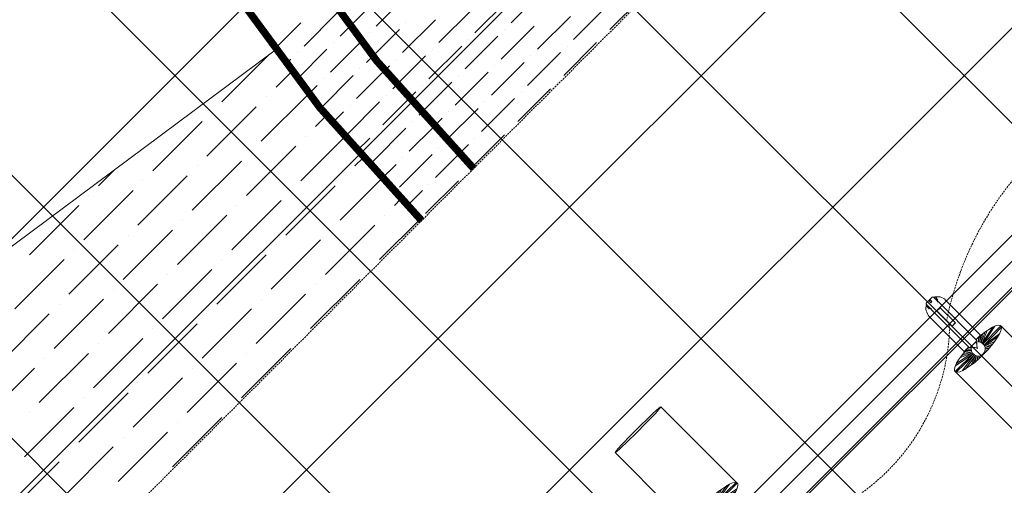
# Model space of a CAD drawing. Header units: millimetres. Extents: x 48523 to 84492, y -23473 to 14877.
# Tile 15 of 69: x 58984 to 60307, y 5106 to 5732. Entities that reach past the tile are written whole.
import ezdxf

# ---------------------------------------------------------------- set-up
doc = ezdxf.new("R2010")
doc.units = ezdxf.units.MM
doc.header["$MEASUREMENT"] = 0
doc.linetypes.add('HIDDENX2', pattern=[0.75, 0.5, -0.25])
doc.linetypes.add('RCP XREF$0$( Hidden )', pattern=[0.375, 0.25, -0.125])
doc.layers.get('0').update_dxf_attribs({"lineweight": 5})
doc.layers.add('A-LIGHT', color=1, linetype='Continuous', lineweight=5)
for name, color, linetype, lineweight, true_color in [('M-MEP-ELLG-CABLE', 7, 'HIDDENX2', 15, 0x055f91), ('M-MEP-ELLG-LIGHT', 5, 'Continuous', 15, 0x0000ff), ('RCP XREF$0$A-CEILING-01', 9, 'Continuous', 0, 0x808080), ('RCP XREF$0$A-CELING ELEMENT', 9, 'Continuous', 0, 0x808080)]:
    doc.layers.add(name, color=color, linetype=linetype, lineweight=lineweight, true_color=true_color)

# ---------------------------------------------------------------- blocks, each defined once
blk = doc.blocks.new('RCP XREF')
at = {"layer": 'RCP XREF$0$A-CEILING-01', "color": 8, "linetype": 'Continuous', "lineweight": 0, "true_color": 0x808080}
for p, q in [((10776, 4073.3), (1469.2, 13380)), ((11129.5, 4426.8), (2176.3, 13380)), ((10834.4, 5075.5), (2529.9, 13380)), ((7159.1, 3270), (14450, 10560.9)), ((7512.6, 3270), (14450, 10207.4)), ((7866.2, 3270), (14450, 9853.8)), ((8219.7, 3270), (14450, 9500.3)), ((10952.7, 4250), (6072.8, 9130)), ((10599.2, 3896.5), (6090, 8405.7)), ((6805.5, 3270), (11820, 8284.5)), ((10422.4, 3719.7), (5923.7, 8218.4))]:
    blk.add_line(p, q, dxfattribs=at)
at = {"layer": 'RCP XREF$0$A-CEILING-01', "color": 8, "lineweight": 0, "true_color": 0x808080}
for centre, radius, start, end in [((11004.6, 6932.9), 2087.3, 45.1925, 224.8075), ((11003.8, 6932.2), 1987.3, 45.2002, 224.7998)]:
    blk.add_arc(centre, radius, start, end, dxfattribs=at)
at = {"layer": 'RCP XREF$0$A-CELING ELEMENT', "color": 8, "linetype": 'RCP XREF$0$( Hidden )', "lineweight": 0, "ltscale": 10, "true_color": 0x808080}
blk.add_line((13250, 9188.2), (8781.8, 4720), dxfattribs=at)
at = {"layer": 'RCP XREF$0$A-CELING ELEMENT', "color": 8, "linetype": 'Continuous', "lineweight": 0, "true_color": 0x808080, "transparency": 33554687}
for p, q in [((9644.1, 5727.6), (9688.3, 5771.8)), ((9462.9, 5723.2), (9507.1, 5767.3)), ((9595.5, 5714.3), (9639.7, 5758.5)), ((9776.7, 5718.7), (9820.9, 5762.9)), ((9427, 5722.6), (9458.5, 5754.1)), ((9546.9, 5701.1), (9591.1, 5745.2)), ((9728.1, 5705.5), (9772.3, 5749.7)), ((9365.7, 5696.6), (9409.9, 5740.8)), ((9498.3, 5687.8), (9542.5, 5732)), ((9679.5, 5692.2), (9723.7, 5736.4)), ((9321.5, 5723.2), (9321.5, 5723.2)), ((9326, 5692.3), (9361.3, 5727.6)), ((9414.3, 5709.9), (9427, 5722.6)), ((9458.2, 5683), (9493.9, 5718.7)), ((9502.7, 5727.6), (9502.7, 5727.6)), ((9630.9, 5679), (9675.1, 5723.2)), ((9635.3, 5718.7), (9635.3, 5718.7)), ((9311, 5712.7), (9312.7, 5714.3)), ((9442.5, 5702.7), (9445.3, 5705.5)), ((9454.1, 5714.3), (9454.1, 5714.3)), ((9582.3, 5665.7), (9626.4, 5709.9)), ((9586.7, 5705.5), (9586.7, 5705.5)), ((9767.9, 5709.9), (9767.9, 5709.9)), ((9356.5, 5652), (9396.6, 5692.2)), ((9401.1, 5661.3), (9442.5, 5702.7)), ((9405.5, 5701.1), (9405.5, 5701.1)), ((9533.6, 5652.4), (9577.8, 5696.6)), ((9538.1, 5692.2), (9538.1, 5692.2)), ((9714.8, 5656.9), (9759, 5701.1)), ((9719.3, 5696.6), (9719.3, 5696.6)), ((9255.2, 5621.5), (9319.1, 5685.4)), ((9341.1, 5672), (9348, 5679)), ((9356.9, 5687.8), (9356.9, 5687.8)), ((9449.7, 5674.5), (9458.2, 5683)), ((9489.4, 5679), (9489.4, 5679)), ((9490.2, 5644.4), (9529.2, 5683.4)), ((9666.2, 5643.6), (9710.4, 5687.8)), ((9670.6, 5683.4), (9670.6, 5683.4)), ((9440.8, 5665.7), (9440.8, 5665.7)), ((9474.1, 5663.6), (9480.6, 5670.1)), ((9617.6, 5630.3), (9661.8, 5674.5)), ((9622, 5670.1), (9622, 5670.1)), ((9328.1, 5641.4), (9348.7, 5662)), ((9387.8, 5612.7), (9432, 5656.9)), ((9392.2, 5652.4), (9392.2, 5652.4)), ((9436.4, 5625.9), (9474.1, 5663.6)), ((9569, 5617.1), (9613.2, 5661.3)), ((9573.4, 5656.9), (9573.4, 5656.9)), ((9372, 5632.2), (9383.4, 5643.6)), ((9485, 5639.2), (9490.2, 5644.4)), ((9523.2, 5606.6), (9564.6, 5648)), ((9524.8, 5643.6), (9524.8, 5643.6)), ((9653, 5595), (9697.2, 5639.2)), ((9706, 5648), (9706, 5648)), ((9308.3, 5568.5), (9372, 5632.2)), ((9314.9, 5628.1), (9314.9, 5628.1)), ((9471.8, 5590.6), (9506.6, 5625.4)), ((9476.2, 5630.3), (9476.2, 5630.3)), ((9506.6, 5625.4), (9516, 5634.8)), ((9604.4, 5581.7), (9648.5, 5625.9)), ((9657.4, 5634.8), (9657.4, 5634.8)), ((9235.3, 5548.6), (9301.6, 5614.9)), ((9423.2, 5577.3), (9467.4, 5621.5)), ((9427.6, 5617.1), (9427.6, 5617.1)), ((9557, 5569.8), (9599.9, 5612.7)), ((9608.8, 5621.5), (9608.8, 5621.5)), ((9242, 5608.2), (9242, 5608.2)), ((9381.2, 5588.4), (9395.8, 5603)), ((9403.8, 5593.3), (9418.7, 5608.2)), ((9520.4, 5603.8), (9523.2, 5606.6)), ((9540, 5588.1), (9551.3, 5599.4)), ((9560.2, 5608.2), (9560.2, 5608.2)), ((9162.4, 5528.7), (9228.7, 5595)), ((9458.5, 5542), (9502.7, 5586.2)), ((9507.1, 5555.2), (9540, 5588.1)), ((9511.5, 5595), (9511.5, 5595)), ((9644.1, 5586.2), (9644.1, 5586.2)), ((9361.3, 5515.4), (9420, 5574.2)), ((9367.9, 5575.1), (9367.9, 5575.1)), ((9436.4, 5555.2), (9454.1, 5572.9)), ((9462.9, 5581.7), (9462.9, 5581.7)), ((9591.8, 5533.8), (9635.3, 5577.3)), ((9595.5, 5572.9), (9595.5, 5572.9)), ((9288.4, 5495.6), (9354.7, 5561.8)), ((9546.9, 5559.6), (9546.9, 5559.6)), ((9555.7, 5568.5), (9557, 5569.8)), ((9574.3, 5551.7), (9586.7, 5564.1)), ((9295, 5555.2), (9295, 5555.2)), ((9434.2, 5535.3), (9444.7, 5545.9)), ((9493.9, 5506.6), (9538.1, 5550.8)), ((9498.3, 5546.4), (9498.3, 5546.4)), ((9542.5, 5519.9), (9574.3, 5551.7)), ((9215.4, 5475.7), (9281.7, 5542)), ((9222.1, 5535.3), (9222.1, 5535.3)), ((9469.9, 5518), (9489.4, 5537.5)), ((9591.1, 5533.1), (9591.8, 5533.8)), ((9089.5, 5508.8), (9111, 5530.3)), ((9142.5, 5455.8), (9208.8, 5522.1)), ((9420.9, 5522.1), (9420.9, 5522.1)), ((9582.3, 5524.3), (9582.3, 5524.3)), ((9149.2, 5515.4), (9149.2, 5515.4)), ((9341.4, 5442.5), (9407.7, 5508.8)), ((9414.3, 5462.4), (9469.9, 5518)), ((9529.2, 5471.2), (9573.4, 5515.4)), ((9533.6, 5511), (9533.6, 5511)), ((9069.6, 5435.9), (9135.9, 5502.2)), ((9076.2, 5495.6), (9076.2, 5495.6)), ((9348, 5502.2), (9348, 5502.2)), ((9504.3, 5481.7), (9524.8, 5502.2)), ((8996.7, 5416), (9063, 5482.3)), ((9268.5, 5422.6), (9334.8, 5488.9)), ((9275.1, 5482.3), (9275.1, 5482.3)), ((9487.2, 5482.3), (9495.6, 5490.7)), ((9195.6, 5402.7), (9261.8, 5469)), ((9474, 5469), (9474, 5469)), ((9202.2, 5462.4), (9202.2, 5462.4)), ((9394.4, 5389.5), (9460.7, 5455.8)), ((9467.4, 5409.4), (9521.8, 5463.8)), ((9122.6, 5382.9), (9188.9, 5449.1)), ((9129.3, 5442.5), (9129.3, 5442.5)), ((9401.1, 5449.1), (9401.1, 5449.1)), ((9049.7, 5363), (9116, 5429.3)), ((9321.5, 5369.6), (9387.8, 5435.9)), ((9328.1, 5429.3), (9328.1, 5429.3)), ((9056.3, 5422.6), (9056.3, 5422.6)), ((9248.6, 5349.7), (9314.9, 5416)), ((8976.8, 5343.1), (9043.1, 5409.4)), ((9255.2, 5409.4), (9255.2, 5409.4)), ((9175.7, 5329.8), (9242, 5396.1)), ((9182.3, 5389.5), (9182.3, 5389.5)), ((9454.1, 5396.1), (9454.1, 5396.1)), ((9102.7, 5309.9), (9169, 5376.2)), ((9374.5, 5316.6), (9440.8, 5382.9)), ((9381.2, 5376.2), (9381.2, 5376.2)), ((9109.4, 5369.6), (9109.4, 5369.6)), ((9301.6, 5296.7), (9367.9, 5363)), ((9029.8, 5290), (9096.1, 5356.3)), ((9036.5, 5349.7), (9036.5, 5349.7)), ((9308.3, 5356.3), (9308.3, 5356.3)), ((8956.9, 5270.2), (9023.2, 5336.5)), ((9228.7, 5276.8), (9295, 5343.1)), ((9235.3, 5336.5), (9235.3, 5336.5)), ((9155.8, 5256.9), (9222.1, 5323.2)), ((9162.4, 5316.6), (9162.4, 5316.6)), ((9082.9, 5237), (9149.2, 5303.3)), ((9089.5, 5296.7), (9089.5, 5296.7)), ((9361.3, 5303.3), (9361.3, 5303.3)), ((9009.9, 5217.1), (9076.2, 5283.4)), ((9281.7, 5223.8), (9348, 5290)), ((9288.4, 5283.4), (9288.4, 5283.4)), ((9016.6, 5276.8), (9016.6, 5276.8)), ((9208.8, 5203.9), (9275.1, 5270.2)), ((8937, 5197.2), (9003.3, 5263.5)), ((9215.4, 5263.5), (9215.4, 5263.5)), ((9135.9, 5184), (9202.2, 5250.3)), ((9142.5, 5243.6), (9142.5, 5243.6)), ((9063, 5164.1), (9129.3, 5230.4)), ((9069.6, 5223.8), (9069.6, 5223.8)), ((8990.1, 5144.2), (9056.3, 5210.5)), ((8996.7, 5203.9), (8996.7, 5203.9)), ((9268.5, 5210.5), (9268.5, 5210.5)), ((9188.9, 5131), (9255.2, 5197.2)), ((9195.6, 5190.6), (9195.6, 5190.6)), ((9116, 5111.1), (9182.3, 5177.4)), ((9122.6, 5170.7), (9122.6, 5170.7)), ((9043.1, 5091.2), (9109.4, 5157.5)), ((9049.7, 5150.8), (9049.7, 5150.8)), ((8970.2, 5071.3), (9036.5, 5137.6)), ((9175.7, 5117.7), (9175.7, 5117.7))]:
    blk.add_line(p, q, dxfattribs=at)
at = {"layer": 'RCP XREF$0$A-CELING ELEMENT', "color": 8, "lineweight": 0, "true_color": 0x808080}
blk.add_line((8023.6, 4720), (9326.8, 5691.1), dxfattribs=at)
blk = doc.blocks.new('track-L-1')
at = {"color": 0, "linetype": 'Continuous', "lineweight": 13}
for p, q in [((0, 9.4), (-0.6, 43.4)), ((-0.5, 43.4), (144.7, 43.5)), ((1.8, 9.3), (1.2, 42.9)), ((-1.8, 9.3), (-7, 34.5)), ((0, 9.4), (-5.8, 37.6)), ((1.8, 9.3), (5.7, 35.2)), ((3.5, 8.8), (6.9, 31.2)), ((-11, 15.4), (-77.5, 15.4)), ((-11, 6.9), (-11, 15.4)), ((-5.1, 8), (-10.6, 13.5)), ((-5.1, 7.9), (-10.4, 15.8)), ((-3.5, 8.8), (-10.1, 18.5)), ((-3.5, 8.8), (-9.6, 22.8)), ((-1.8, 9.3), (-9, 26)), ((3.5, 8.8), (8.5, 22.7)), ((5.1, 8), (9, 18.9)), ((5.1, 8), (9.4, 15.5)), ((-93, -5.8), (-93, 5.7)), ((-93, 1), (-89, 1)), ((-83, 6.7), (-92, 6.7)), ((-91.9, -1.2), (-91.9, 1)), ((-90.5, 6.7), (-90.5, 8.3)), ((-90.5, 8.3), (-85, 8.3)), ((-90.5, 6.9), (-85, 6.9)), ((-89, -1.2), (-89, 1)), ((-85, 6.7), (-85, 8.3)), ((-83, 6.9), (-83, 5.7)), ((-10, 6.9), (-83, 6.9)), ((-75.5, 2.9), (-75.5, -3.1)), ((-75.5, 2.9), (-46.4, 2.9)), ((-46.6, 2.9), (-46.6, -3.1)), ((-46.4, -3.1), (-46.4, 2.9)), ((-6.5, 6.9), (-10.8, 11.2)), ((-9, -6.1), (-9, 5.9)), ((-6.5, 3.9), (-9, 3.9)), ((6.5, 7), (9.6, 12.4)), ((6.5, 6.9), (9.7, 10.9)), ((7.7, 5.7), (9.9, 8.3)), ((-93, -1.2), (-89, -1.2)), ((-92, -6.8), (-83, -6.8)), ((-90.5, -8.5), (-90.5, -6.8)), ((-90.5, -7.1), (-85, -7.1)), ((-90.5, -8.5), (-85, -8.5)), ((-85, -8.5), (-85, -6.8)), ((-83, -7.1), (-83, -5.8)), ((-83, -7.1), (-10, -7.1)), ((-75.5, -3.1), (-46.4, -3.1)), ((-11, -15.6), (-11, -7.1)), ((-6.5, -7), (-10.8, -11.3)), ((-5.1, -8.1), (-10.6, -13.6)), ((-5.1, -8.1), (-10.4, -15.9)), ((-3.5, -8.9), (-10.1, -18.6)), ((-3.5, -8.9), (-9.6, -22.9)), ((-6.5, -4.1), (-9, -4.1)), ((-1.8, -9.4), (-9, -26.1)), ((-1.8, -9.4), (-7, -34.6)), ((0, -9.6), (-5.8, -37.7)), ((0, -9.6), (-0.6, -43.6)), ((1.8, -9.4), (1.2, -43)), ((1.8, -9.4), (5.7, -35.3)), ((3.5, -8.9), (6.9, -31.3)), ((3.5, -8.9), (8.5, -22.8)), ((5.1, -8.1), (9, -19.1)), ((5.1, -8.1), (9.4, -15.6)), ((6.5, -7.1), (9.6, -12.5)), ((6.5, -7.1), (9.7, -11)), ((7.7, -5.8), (9.9, -8.4)), ((-77.5, -15.6), (-11, -15.6)), ((-0.5, -43.6), (144.7, -43.5))]:
    blk.add_line(p, q, dxfattribs=at)
for centre, radius, start, end in [((-77.5, -0.1), 15.5, 90.0041, 154.188), ((-92, 5.7), 1, 90.0041, 180.0041), ((-10, 5.9), 1, 0.0041, 90.0041), ((0, -0.1), 9.5, 205.0436, 154.9646), ((2, 9.9), 10.4, 214.9292, 253.0242), ((-92, -5.8), 1, 180.0041, 270.0041), ((-77.5, -0.1), 15.5, 205.8202, 270.0041), ((-10, -6.1), 1, 270.0041, 0.0041), ((2, -10), 10.4, 106.984, 145.0789)]:
    blk.add_arc(centre, radius, start, end, dxfattribs=at)
for centre, ratio, start_param, end_param in [((-0.5, -0.1), 0.243873, -1.409174, 4.550767), ((144.7, 0), 0.034014, -1.570796, 4.712389)]:
    blk.add_ellipse(centre, major_axis=(0, -43.5), ratio=ratio, start_param=start_param, end_param=end_param, dxfattribs=at)
blk = doc.blocks.new('A$Ce144d348')
at = {"layer": 'M-MEP-ELLG-LIGHT', "color": 252}
blk.add_lwpolyline([(3223, -5724), (3273, -5724), (3273, -9235), (8919.9, -9235), (13625, -4529.9), (13625, -356.4), (13675, -356.4), (13675, -4550.7), (8940.7, -9285), (3223, -9285)], close=True, dxfattribs=at)
blk.add_lwpolyline([(3248, -5724), (3248, -9260), (8930.3, -9260), (13650, -4540.3), (13650, -356.4)], dxfattribs=at)
at = {"layer": 'M-MEP-ELLG-LIGHT', "color": 1, "true_color": 0xff0000, "xscale": -1, "rotation": 134.9999999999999}
blk.add_blockref('track-L-1', (10071.9, -8190.8), dxfattribs=at)
at = {"layer": 'M-MEP-ELLG-LIGHT', "color": 1, "true_color": 0xff0000, "rotation": 135}
blk.add_blockref('track-L-1', (9716.9, -8401.5), dxfattribs=at)

msp = doc.modelspace()

# ---------------------------------------------------------------- linework, layer by layer
at = {"layer": 'M-MEP-ELLG-CABLE', "color": 1, "ltscale": 5, "true_color": 0xff0000}
for centre, radius, start, end in [((60653.3, 5243.5), 431.9, 99.4557, 168.8121), ((59949.7, 5326.3), 283.9, 271.0856, 359.4155)]:
    msp.add_arc(centre, radius, start, end, dxfattribs=at)
at = {"layer": 'M-MEP-ELLG-LIGHT', "color": 1, "linetype": 'HIDDENX2', "true_color": 0xff0000, "const_width": 10}
for points in [[(62475.6, 8413.8, 0.996645), (59523.7, 5461.9, 1)], [(62404.1, 8342.3, 0.996512), (59593.7, 5531.9, 1)]]:
    msp.add_lwpolyline(points, format="xyb", dxfattribs=at)

# ---------------------------------------------------------------- block references
msp.add_blockref('RCP XREF', (50000, 0))
at = {"layer": 'A-LIGHT', "color": 1}
msp.add_blockref('A$Ce144d348', (50200, 13480), dxfattribs=at)

doc.saveas('drawing.dxf')
